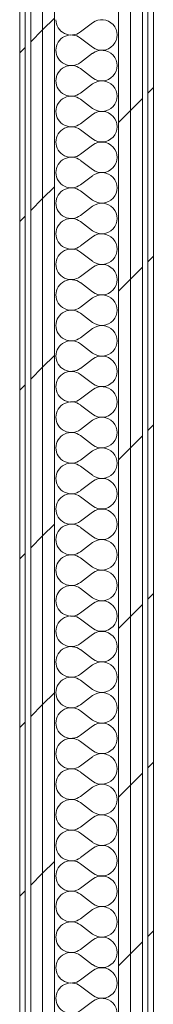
# Model space of a CAD drawing. Header units: millimetres. Extents: x -30280 to 19093, y -18706 to 4378.
# Tile 26 of 142: x -28051 to -27905, y -40 to 1033. Entities that reach past the tile are written whole.
import ezdxf

# ---------------------------------------------------------------- set-up
doc = ezdxf.new("R2010")
doc.units = ezdxf.units.MM
doc.header["$MEASUREMENT"] = 0
doc.linetypes.add('Wipeout_Contour', pattern=[1000, 0, -1000])
doc.layers.add('Nuevo_08_E_Envans secs', color=7, linetype='Continuous')
doc.layers.add('Nuevo_08_E_Envans secs_Pluma_Nº__1', color=7, linetype='Continuous', lineweight=5)
for name, color, linetype, lineweight, true_color in [('Nuevo_08_E_Envans secs_Pluma_Nº__102', 7, 'Continuous', 5, 0xcccccc), ('Nuevo_08_E_Envans secs_Pluma_Nº__171', 171, 'Continuous', 13, 0xaaaaff), ('Nuevo_08_E_Envans secs_Pluma_Nº__177', 7, 'Continuous', 15, 0xf7e046)]:
    doc.layers.add(name, color=color, linetype=linetype, lineweight=lineweight, true_color=true_color)
pattern_1 = [(45, (0, 0), (-183.8478, 183.8478), [195, -65]), (45, (7e-14, 183.85), (-183.8478, 183.8478), [195, -65])]

# ---------------------------------------------------------------- blocks, each defined once
blk = doc.blocks.new('*X432')
at = {"layer": 'Nuevo_08_E_Envans secs_Pluma_Nº__102', "color": 254, "linetype": 'Continuous', "lineweight": 5, "true_color": 0xcccccc}
for p, q in [((-27971.2, 1030), (-27984.5, 1020)), ((-27971.2, 1003.3), (-27984.5, 1013.3)), ((-27971.2, 996.7), (-27984.5, 986.7)), ((-27971.2, 970), (-27984.5, 980)), ((-27971.2, 963.3), (-27984.5, 953.3)), ((-27971.2, 936.7), (-27984.5, 946.7)), ((-27971.2, 930), (-27984.5, 920)), ((-27971.2, 903.3), (-27984.5, 913.3)), ((-27971.2, 896.7), (-27984.5, 886.7)), ((-27971.2, 870), (-27984.5, 880)), ((-27971.2, 863.3), (-27984.5, 853.3)), ((-27971.2, 836.7), (-27984.5, 846.7)), ((-27971.2, 830), (-27984.5, 820)), ((-27971.2, 803.3), (-27984.5, 813.3)), ((-27971.2, 796.7), (-27984.5, 786.7)), ((-27971.2, 770), (-27984.5, 780)), ((-27971.2, 763.3), (-27984.5, 753.3)), ((-27971.2, 736.7), (-27984.5, 746.7)), ((-27971.2, 730), (-27984.5, 720)), ((-27971.2, 703.3), (-27984.5, 713.3)), ((-27971.2, 696.7), (-27984.5, 686.7)), ((-27971.2, 670), (-27984.5, 680)), ((-27971.2, 663.3), (-27984.5, 653.3)), ((-27971.2, 636.7), (-27984.5, 646.7)), ((-27971.2, 630), (-27984.5, 620)), ((-27971.2, 603.3), (-27984.5, 613.3)), ((-27971.2, 596.7), (-27984.5, 586.7)), ((-27971.2, 570), (-27984.5, 580)), ((-27971.2, 563.3), (-27984.5, 553.3)), ((-27971.2, 536.7), (-27984.5, 546.7)), ((-27971.2, 530), (-27984.5, 520)), ((-27971.2, 503.3), (-27984.5, 513.3)), ((-27971.2, 496.7), (-27984.5, 486.7)), ((-27971.2, 470), (-27984.5, 480)), ((-27971.2, 463.3), (-27984.5, 453.3)), ((-27971.2, 436.7), (-27984.5, 446.7)), ((-27971.2, 430), (-27984.5, 420)), ((-27971.2, 403.3), (-27984.5, 413.3)), ((-27971.2, 396.7), (-27984.5, 386.7)), ((-27971.2, 370), (-27984.5, 380)), ((-27971.2, 363.3), (-27984.5, 353.3)), ((-27971.2, 336.7), (-27984.5, 346.7)), ((-27971.2, 330), (-27984.5, 320)), ((-27971.2, 303.3), (-27984.5, 313.3)), ((-27971.2, 296.7), (-27984.5, 286.7)), ((-27971.2, 270), (-27984.5, 280)), ((-27971.2, 263.3), (-27984.5, 253.3)), ((-27971.2, 236.7), (-27984.5, 246.7)), ((-27971.2, 230), (-27984.5, 220)), ((-27971.2, 203.3), (-27984.5, 213.3)), ((-27971.2, 196.7), (-27984.5, 186.7)), ((-27971.2, 170), (-27984.5, 180)), ((-27971.2, 163.3), (-27984.5, 153.3)), ((-27971.2, 136.7), (-27984.5, 146.7)), ((-27971.2, 130), (-27984.5, 120)), ((-27971.2, 103.3), (-27984.5, 113.3)), ((-27971.2, 96.7), (-27984.5, 86.7)), ((-27971.2, 70), (-27984.5, 80)), ((-27971.2, 63.3), (-27984.5, 53.3)), ((-27971.2, 36.7), (-27984.5, 46.7)), ((-27971.2, 30), (-27984.5, 20)), ((-27971.2, 3.3), (-27984.5, 13.3)), ((-27971.2, -3.3), (-27984.5, -13.3)), ((-27971.2, -30), (-27984.5, -20)), ((-27971.2, -36.7), (-27984.5, -46.7))]:
    blk.add_line(p, q, dxfattribs=at)
for centre, start, end in [((-27994.5, 1033.3), 180, 306.8699), ((-27961.2, 1016.7), 233.1301, 126.8699), ((-27994.5, 1000), 53.1301, 180), ((-27994.5, 1000), 180, 306.8699), ((-27961.2, 983.3), 233.1301, 126.8699), ((-27994.5, 966.7), 53.1301, 180), ((-27994.5, 966.7), 180, 306.8699), ((-27961.2, 950), 233.1301, 126.8699), ((-27994.5, 933.3), 53.1301, 180), ((-27994.5, 933.3), 180, 306.8699), ((-27961.2, 916.7), 233.1301, 126.8699), ((-27994.5, 900), 53.1301, 180), ((-27994.5, 900), 180, 306.8699), ((-27961.2, 883.3), 233.1301, 126.8699), ((-27994.5, 866.7), 53.1301, 180), ((-27994.5, 866.7), 180, 306.8699), ((-27961.2, 850), 233.1301, 126.8699), ((-27994.5, 833.3), 53.1301, 180), ((-27994.5, 833.3), 180, 306.8699), ((-27961.2, 816.7), 233.1301, 126.8699), ((-27994.5, 800), 53.1301, 180), ((-27994.5, 800), 180, 306.8699), ((-27961.2, 783.3), 233.1301, 126.8699), ((-27994.5, 766.7), 53.1301, 180), ((-27994.5, 766.7), 180, 306.8699), ((-27961.2, 750), 233.1301, 126.8699), ((-27994.5, 733.3), 53.1301, 180), ((-27994.5, 733.3), 180, 306.8699), ((-27961.2, 716.7), 233.1301, 126.8699), ((-27994.5, 700), 53.1301, 180), ((-27994.5, 700), 180, 306.8699), ((-27961.2, 683.3), 233.1301, 126.8699), ((-27994.5, 666.7), 53.1301, 180), ((-27994.5, 666.7), 180, 306.8699), ((-27961.2, 650), 233.1301, 126.8699), ((-27994.5, 633.3), 53.1301, 180), ((-27994.5, 633.3), 180, 306.8699), ((-27961.2, 616.7), 233.1301, 126.8699), ((-27994.5, 600), 53.1301, 180), ((-27994.5, 600), 180, 306.8699), ((-27961.2, 583.3), 233.1301, 126.8699), ((-27994.5, 566.7), 53.1301, 180), ((-27994.5, 566.7), 180, 306.8699), ((-27961.2, 550), 233.1301, 126.8699), ((-27994.5, 533.3), 53.1301, 180), ((-27994.5, 533.3), 180, 306.8699), ((-27961.2, 516.7), 233.1301, 126.8699), ((-27994.5, 500), 53.1301, 180), ((-27994.5, 500), 180, 306.8699), ((-27961.2, 483.3), 233.1301, 126.8699), ((-27994.5, 466.7), 53.1301, 180), ((-27994.5, 466.7), 180, 306.8699), ((-27961.2, 450), 233.1301, 126.8699), ((-27994.5, 433.3), 53.1301, 180), ((-27994.5, 433.3), 180, 306.8699), ((-27961.2, 416.7), 233.1301, 126.8699), ((-27994.5, 400), 53.1301, 180), ((-27994.5, 400), 180, 306.8699), ((-27961.2, 383.3), 233.1301, 126.8699), ((-27994.5, 366.7), 53.1301, 180), ((-27994.5, 366.7), 180, 306.8699), ((-27961.2, 350), 233.1301, 126.8699), ((-27994.5, 333.3), 53.1301, 180), ((-27994.5, 333.3), 180, 306.8699), ((-27961.2, 316.7), 233.1301, 126.8699), ((-27994.5, 300), 53.1301, 180), ((-27994.5, 300), 180, 306.8699), ((-27961.2, 283.3), 233.1301, 126.8699), ((-27994.5, 266.7), 53.1301, 180), ((-27994.5, 266.7), 180, 306.8699), ((-27961.2, 250), 233.1301, 126.8699), ((-27994.5, 233.3), 53.1301, 180), ((-27994.5, 233.3), 180, 306.8699), ((-27961.2, 216.7), 233.1301, 126.8699), ((-27994.5, 200), 53.1301, 180), ((-27994.5, 200), 180, 306.8699), ((-27961.2, 183.3), 233.1301, 126.8699), ((-27994.5, 166.7), 53.1301, 180), ((-27994.5, 166.7), 180, 306.8699), ((-27961.2, 150), 233.1301, 126.8699), ((-27994.5, 133.3), 53.1301, 180), ((-27994.5, 133.3), 180, 306.8699), ((-27961.2, 116.7), 233.1301, 126.8699), ((-27994.5, 100), 53.1301, 180), ((-27994.5, 100), 180, 306.8699), ((-27961.2, 83.3), 233.1301, 126.8699), ((-27994.5, 66.7), 53.1301, 180), ((-27994.5, 66.7), 180, 306.8699), ((-27961.2, 50), 233.1301, 126.8699), ((-27994.5, 33.3), 53.1301, 180), ((-27994.5, 33.3), 180, 306.8699), ((-27961.2, 16.7), 233.1301, 126.8699), ((-27994.5, 0), 53.1301, 180), ((-27994.5, 0), 180, 306.8699), ((-27961.2, -16.7), 233.1301, 126.8699), ((-27994.5, -33.3), 53.1301, 180), ((-27994.5, -33.3), 180, 306.8699), ((-27961.2, -50), 233.1301, 126.8699)]:
    blk.add_arc(centre, 16.7, start, end, dxfattribs=at)
blk = doc.blocks.new('Muro_117_1', base_point=(-27904.8, 1700.9))
at = {"color": 254, "linetype": 'Wipeout_Contour', "lineweight": 0, "ltscale": 112344.405734}
blk.add_wipeout([(-28050.8, 1694.9), (-28050.8, -1194), (-28044.8, -1191.3), (-28044.8, 1694.9)], dxfattribs=at).dxf.layer = 'Nuevo_08_E_Envans secs'
at = {"color": 254, "linetype": 'Wipeout_Contour', "lineweight": 0, "ltscale": 111827.540082}
blk.add_wipeout([(-27929.8, 1566.9), (-27929.8, -1140.1), (-27916.8, -1134.3), (-27916.8, 1566.9)], dxfattribs=at).dxf.layer = 'Nuevo_08_E_Envans secs'
at = {"color": 254, "linetype": 'Wipeout_Contour', "lineweight": 0, "ltscale": 111763.605754}
blk.add_wipeout([(-27910.8, 1554.9), (-27910.8, -1129), (-27904.8, -1129), (-27904.8, 1554.9)], dxfattribs=at).dxf.layer = 'Nuevo_08_E_Envans secs'
at = {"layer": 'Nuevo_08_E_Envans secs_Pluma_Nº__171', "linetype": 'Continuous', "lineweight": 13, "true_color": 0xaaaaff}
h = blk.add_hatch(dxfattribs=at)
h.set_pattern_fill('Panellat_HPL_0001', color=161, style=0, pattern_type=2)
h.set_pattern_definition(pattern_1)
h.paths.add_polyline_path([(-28050.8, 1694.9), (-28050.8, -1194), (-28044.8, -1191.3), (-28044.8, 1694.9)])
h = blk.add_hatch(dxfattribs=at)
h.set_pattern_fill('Panellat_HPL_0001', color=161, style=0, pattern_type=2)
h.set_pattern_definition(pattern_1)
h.paths.add_polyline_path([(-27910.8, 1554.9), (-27910.8, -1129), (-27904.8, -1129), (-27904.8, 1554.9)])
at = {"layer": 'Nuevo_08_E_Envans secs_Pluma_Nº__177', "linetype": 'Continuous', "lineweight": 15, "true_color": 0xf7e046}
h = blk.add_hatch(dxfattribs=at)
h.set_pattern_fill('Panellat_HPL_0001', color=53, style=0, pattern_type=2)
h.set_pattern_definition(pattern_1)
h.paths.add_polyline_path([(-27929.8, 1566.9), (-27929.8, -1140.1), (-27916.8, -1134.3), (-27916.8, 1566.9)])
at = {"layer": 'Nuevo_08_E_Envans secs_Pluma_Nº__1', "color": 7, "linetype": 'Continuous', "lineweight": 5}
for p, q in [((-28044.8, -1191.3), (-28044.8, 1694.9)), ((-27916.8, -1134.3), (-27916.8, 1566.9)), ((-27910.8, -1129), (-27910.8, 1560.9))]:
    blk.add_line(p, q, dxfattribs=at)
at = {"layer": 'Nuevo_08_E_Envans secs_Pluma_Nº__1', "color": 7, "linetype": 'Continuous', "lineweight": 5, "flags": 128}
for points in [[(-28050.8, 1700.9), (-28050.8, -1194)], [(-27904.8, -1129), (-27904.8, 1554.9)]]:
    blk.add_lwpolyline(points, dxfattribs=at)
at = {"color": 254, "linetype": 'Wipeout_Contour', "lineweight": 0, "ltscale": 111881.411746}
blk.add_wipeout([(-27942.8, 1579.9), (-27942.8, -1145.9), (-27929.8, -1140.1), (-27929.8, 1579.9)], dxfattribs=at).dxf.layer = 'Nuevo_08_E_Envans secs'
at = {"layer": 'Nuevo_08_E_Envans secs_Pluma_Nº__177', "linetype": 'Continuous', "lineweight": 15, "true_color": 0xf7e046}
h = blk.add_hatch(dxfattribs=at)
h.set_pattern_fill('Panellat_HPL_0001', color=53, style=0, pattern_type=2)
h.set_pattern_definition(pattern_1)
h.paths.add_polyline_path([(-27942.8, 1579.9), (-27942.8, -1145.9), (-27929.8, -1140.1), (-27929.8, 1579.9)])
at = {"layer": 'Nuevo_08_E_Envans secs_Pluma_Nº__1', "color": 7, "linetype": 'Continuous', "lineweight": 5}
for p, q in [((-27942.8, -1145.9), (-27942.8, 1592.9)), ((-27929.8, -1140.1), (-27929.8, 1579.9))]:
    blk.add_line(p, q, dxfattribs=at)
at = {"layer": 'Nuevo_08_E_Envans secs', "color": 7, "lineweight": 20}
blk.add_blockref('*X432', (0, 0), dxfattribs=at)
at = {"color": 254, "linetype": 'Wipeout_Contour', "lineweight": 0, "ltscale": 112225.659983}
blk.add_wipeout([(-28025.8, 1662.9), (-28025.8, -1182.8), (-28012.8, -1177.1), (-28012.8, 1662.9)], dxfattribs=at).dxf.layer = 'Nuevo_08_E_Envans secs'
at = {"layer": 'Nuevo_08_E_Envans secs_Pluma_Nº__177', "linetype": 'Continuous', "lineweight": 15, "true_color": 0xf7e046}
h = blk.add_hatch(dxfattribs=at)
h.set_pattern_fill('Panellat_HPL_0001', color=53, style=0, pattern_type=2)
h.set_pattern_definition(pattern_1)
h.paths.add_polyline_path([(-28025.8, 1662.9), (-28025.8, -1182.8), (-28012.8, -1177.1), (-28012.8, 1662.9)])
at = {"layer": 'Nuevo_08_E_Envans secs_Pluma_Nº__1', "color": 7, "linetype": 'Continuous', "lineweight": 5}
blk.add_line((-28012.8, -1177.1), (-28012.8, 1662.9), dxfattribs=at)
at = {"color": 254, "linetype": 'Wipeout_Contour', "lineweight": 0, "ltscale": 112279.624925}
blk.add_wipeout([(-28038.8, 1675.9), (-28038.8, -1188.6), (-28025.8, -1182.8), (-28025.8, 1675.9)], dxfattribs=at).dxf.layer = 'Nuevo_08_E_Envans secs'
at = {"layer": 'Nuevo_08_E_Envans secs_Pluma_Nº__177', "linetype": 'Continuous', "lineweight": 15, "true_color": 0xf7e046}
h = blk.add_hatch(dxfattribs=at)
h.set_pattern_fill('Panellat_HPL_0001', color=53, style=0, pattern_type=2)
h.set_pattern_definition(pattern_1)
h.paths.add_polyline_path([(-28038.8, 1675.9), (-28038.8, -1188.6), (-28025.8, -1182.8), (-28025.8, 1675.9)])
at = {"layer": 'Nuevo_08_E_Envans secs_Pluma_Nº__1', "color": 7, "linetype": 'Continuous', "lineweight": 5}
for p, q in [((-28038.8, -1188.6), (-28038.8, 1688.9)), ((-28025.8, -1182.8), (-28025.8, 1675.9))]:
    blk.add_line(p, q, dxfattribs=at)

msp = doc.modelspace()

# ---------------------------------------------------------------- block references
at = {"layer": 'Nuevo_08_E_Envans secs', "color": 7, "lineweight": 20}
msp.add_blockref('Muro_117_1', (-27904.8, 1700.9), dxfattribs=at)

doc.saveas('drawing.dxf')
